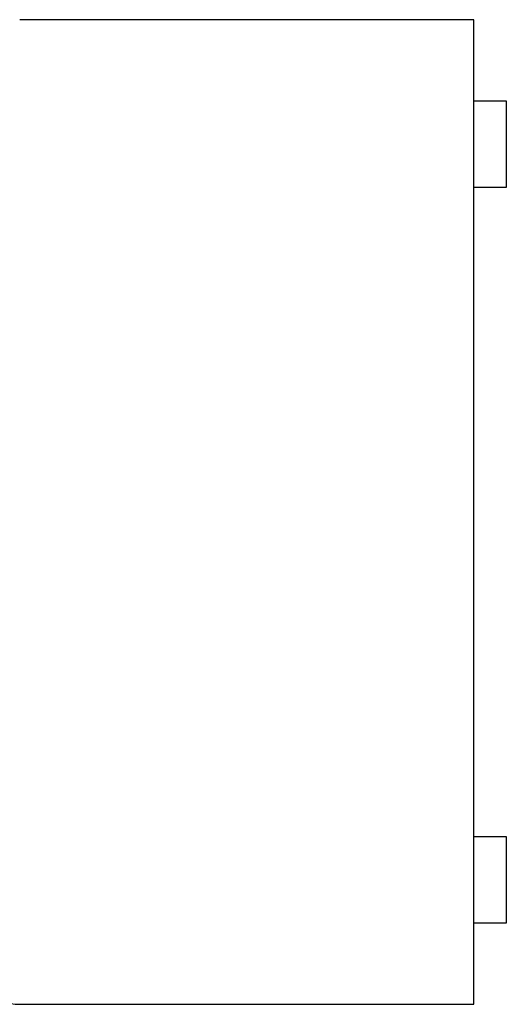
# Model space of a CAD drawing. Header units: inches. Extents: x -13 to 240, y -18 to 126.
# Tile 21 of 112: x 172.63 to 174.88, y 53.19 to 57.74. Entities that reach past the tile are written whole.
import ezdxf

# ---------------------------------------------------------------- set-up
doc = ezdxf.new("R2010")
doc.units = ezdxf.units.IN
doc.header["$LTSCALE"] = 1.21
doc.header["$MEASUREMENT"] = 0
doc.layers.get('0').update_dxf_attribs({"linetype": 'CONTINUOUS'})

msp = doc.modelspace()

# ---------------------------------------------------------------- linework, layer by layer
at = {"color": 7, "linetype": 'Continuous'}
for p, q in [((174.7268, 57.7408), (172.6268, 57.7408)), ((174.7268, 53.1908), (174.7268, 57.7408)), ((174.7268, 57.3658), (174.8768, 57.3658)), ((174.8768, 57.3658), (174.8768, 56.9658)), ((174.8768, 56.9658), (174.7268, 56.9658)), ((174.7268, 53.9658), (174.8768, 53.9658)), ((174.8768, 53.9658), (174.8768, 53.5658)), ((174.8768, 53.5658), (174.7268, 53.5658)), ((172.6268, 53.1908), (174.7268, 53.1908))]:
    msp.add_line(p, q, dxfattribs=at)
msp.add_arc((172.6268, 53.3908), 0.2, 180.0001, 270.0001, dxfattribs=at)

doc.saveas('drawing.dxf')
